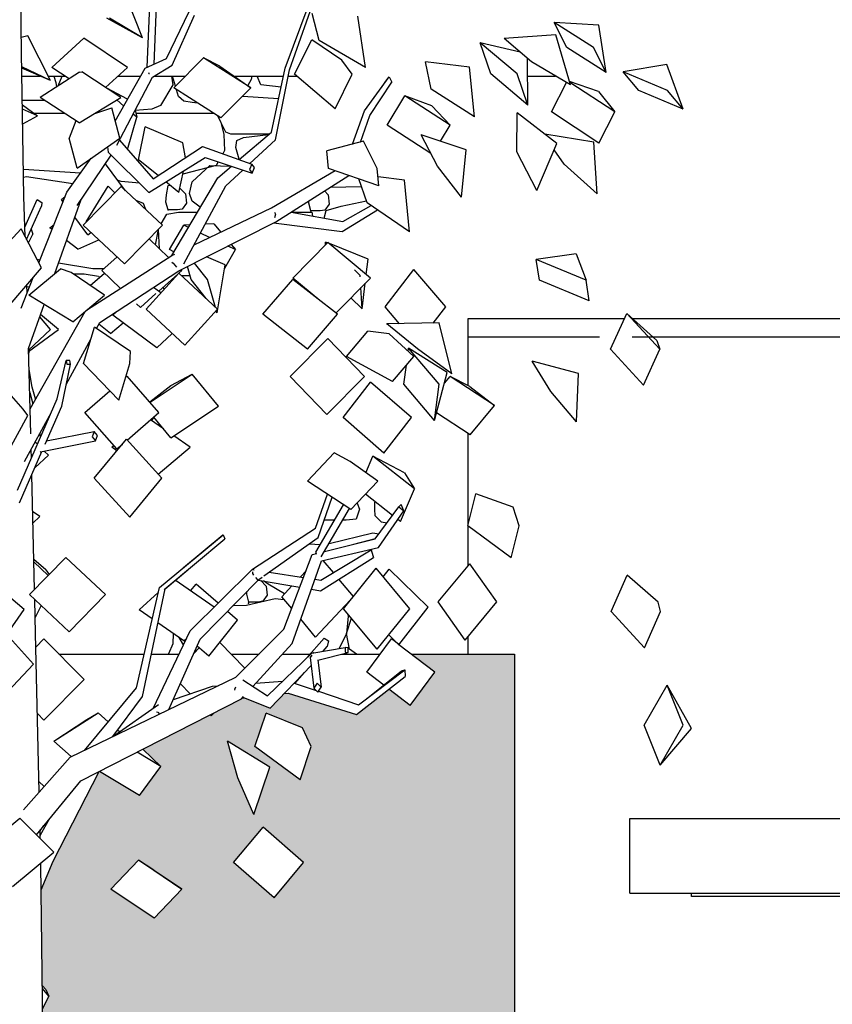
# Model space of a CAD drawing. Header units: millimetres. Extents: x 256333 to 598543, y -23220 to 10679.
# Tile 5 of 45: x 266498 to 268677, y -15919 to -13279. Entities that reach past the tile are written whole.
import ezdxf

# ---------------------------------------------------------------- set-up
doc = ezdxf.new("R2010")
doc.units = ezdxf.units.MM
doc.header["$MEASUREMENT"] = 0
doc.layers.add('COUPE', color=7, linetype='Continuous')

msp = doc.modelspace()

# ---------------------------------------------------------------- hatches: boundary and pattern name
at = {"layer": 'COUPE', "linetype": 'Continuous'}
h = msp.add_hatch(color=9, dxfattribs=at)
h.paths.add_polyline_path([(266588.037, -15535.897), (266555.784, -15612.426), (266558.972, -15869.7), (266567.841, -15879.226), (266576.399, -15897.711), (266559.721, -15930.168), (266560.257, -15973.399), (266588.98, -16002.639), (266560.969, -16030.861), (266571.687, -16895.749), (266580.316, -17390.342), (266587.407, -17390.342), (266587.407, -17560.342), (266811.586, -17560.342), (266811.586, -17730.342), (267035.764, -17730.343), (267035.764, -17900.342), (267824.644, -17900.342), (267824.644, -14980.342), (267547.664, -14980.343), (267611.265, -15029.005), (267545.196, -15118.35), (267487.934, -15074.538), (267401.327, -15142.107), (267217.647, -15085.092), (267206.863, -15086.273), (267169.395, -15125.01), (267100.978, -15097.863), (267094.073, -15098.618), (267092.258, -15100.604), (267019.266, -15137.857), (267011.209, -15145.971), (267008.63, -15143.285), (266827.976, -15235.485), (266876.521, -15281.351), (266819.563, -15359.81), (266711.833, -15294.761), (266710.851, -15295.262)], flags=0)
h.paths.add_polyline_path([(266742.135, -15610.382), (266816.811, -15532.506), (266857.599, -15559.265), (266932.79, -15610.382), (266858.115, -15688.258)], flags=0)
h.paths.add_polyline_path([(267055.106, -15213.522), (267168.911, -15283.561), (267125.754, -15410.278), (267082.592, -15311.9)], flags=0)
h.paths.add_polyline_path([(267071.39, -15539.271), (267150.657, -15444.627), (267259.323, -15539.271), (267180.056, -15633.914)], flags=0)
h.paths.add_polyline_path([(267249.844, -15317.636), (267128.758, -15228.209), (267158.758, -15138.783), (267256.038, -15177.828), (267279.844, -15228.209)], flags=0)

# ---------------------------------------------------------------- linework, layer by layer
for p, q in [((266839.91, -13406.552), (266850.759, -13155.652)), ((266858.185, -13398.526), (266868.35, -13163.42)), ((266502.726, -13367.84), (266500.082, -13176.915)), ((266827.39, -13328.345), (266777.518, -13201.245)), ((267209.554, -13408.868), (267274.285, -13237.026)), ((267221.762, -13414.103), (267281.798, -13242.434)), ((266827.39, -13328.345), (266731.634, -13275.185)), ((266827.39, -13328.345), (266738.39, -13275.185)), ((266891.76, -13383.779), (266952.754, -13257.698)), ((266907.209, -13401.5), (266966.747, -13267.331)), ((267301.164, -13335.197), (267281.964, -13262.751)), ((267424.924, -13407.643), (267404.301, -13270.031)), ((267964.491, -13354.079), (267930.511, -13287.147)), ((268050.303, -13294.326), (267930.511, -13287.147)), ((268036.077, -13354.079), (267930.511, -13287.147)), ((268070.057, -13421.01), (268050.303, -13294.326)), ((266520.014, -13322.655), (266502.163, -13327.183)), ((266580.758, -13442.505), (266520.014, -13322.655)), ((266584.226, -13407.158), (266669.902, -13329.232)), ((266787.354, -13407.158), (266669.902, -13329.232)), ((267935.016, -13320.156), (267796.602, -13330.14)), ((267796.685, -13330.189), (267796.602, -13330.14)), ((267870.213, -13392.268), (267796.602, -13330.14)), ((267975.041, -13454.396), (267935.016, -13320.156)), ((267235.109, -13425.84), (267280.979, -13333.346)), ((267281.088, -13333.438), (267280.979, -13333.346)), ((267361.816, -13388.107), (267280.979, -13333.346)), ((267424.924, -13407.643), (267301.164, -13335.197)), ((267761.046, -13424.892), (267732.573, -13341.19)), ((267839.4, -13366.262), (267732.573, -13341.19)), ((267831.441, -13424.892), (267732.573, -13341.19)), ((268070.057, -13421.01), (267964.491, -13354.079)), ((268070.057, -13421.01), (268036.077, -13354.079)), ((266509.514, -13753.096), (266502.726, -13367.84)), ((266834.454, -13408.949), (266891.76, -13383.779)), ((266910.878, -13462.185), (266990.93, -13381.534)), ((267034.72, -13403.539), (266990.93, -13381.534)), ((267117.563, -13462.185), (266990.93, -13381.534)), ((267859.914, -13508.595), (267859.548, -13383.267)), ((266580.758, -13442.505), (266503.39, -13405.521)), ((266580.758, -13442.505), (266503.451, -13408.959)), ((266630.614, -13437.935), (266584.226, -13407.158)), ((266728.405, -13460.774), (266787.354, -13407.158)), ((266754.415, -13551.383), (266834.454, -13408.949)), ((266853.745, -13433.329), (266907.209, -13401.5)), ((267034.72, -13403.539), (267117.563, -13462.185)), ((267172.994, -13580.701), (267209.554, -13408.868)), ((267389.786, -13425.84), (267361.816, -13388.107)), ((267424.924, -13407.643), (267424.898, -13407.546)), ((267586.167, -13392.007), (267586.073, -13391.947)), ((267703.581, -13406.389), (267586.073, -13391.947)), ((267601.351, -13466), (267586.073, -13391.947)), ((267716.997, -13540.053), (267703.581, -13406.389)), ((267975.041, -13454.396), (267870.213, -13392.268)), ((268233.146, -13399.403), (268115.863, -13418.83)), ((268276.396, -13519.026), (268233.146, -13399.403)), ((266503.827, -13430.342), (266552.729, -13430.342)), ((266658.592, -13420.094), (266552.604, -13487.678)), ((266574.593, -13430.342), (266619.171, -13430.342)), ((266589.613, -13430.342), (266595.057, -13448.135)), ((266601.319, -13456.615), (266611.978, -13430.342)), ((266658.592, -13420.094), (266665.012, -13419.394)), ((266769.622, -13487.678), (266665.012, -13419.394)), ((266758.442, -13615.593), (266853.745, -13433.329)), ((266761.863, -13430.342), (266822.432, -13430.342)), ((266843.391, -13420.98), (266844.601, -13423.848)), ((266844.601, -13423.848), (266846.242, -13423.339)), ((266858.762, -13430.342), (266942.484, -13430.342)), ((266904.684, -13430.342), (266908.186, -13454.433)), ((266915.691, -13457.336), (266908.079, -13430.342)), ((267072.582, -13430.342), (267204.985, -13430.342)), ((267074.487, -13431.691), (267074.169, -13430.342)), ((267120.66, -13430.342), (267118.826, -13440.146)), ((267144.764, -13454.008), (267134.446, -13430.342)), ((267183.405, -13601.872), (267221.762, -13414.103)), ((267218.445, -13430.342), (267240.406, -13430.342)), ((267343.917, -13518.333), (267235.109, -13425.84)), ((267343.917, -13518.333), (267389.786, -13425.84)), ((267422.339, -13523.3), (267488.431, -13432.148)), ((267477.294, -13447.509), (267484.578, -13436.79)), ((267484.578, -13436.79), (267488.431, -13432.148)), ((267488.431, -13432.148), (267496.088, -13446.78)), ((267859.914, -13508.595), (267761.046, -13424.892)), ((267859.914, -13508.595), (267831.441, -13424.892)), ((267859.685, -13430.342), (267934.456, -13430.342)), ((268157.672, -13468.928), (268115.863, -13418.83)), ((268234.587, -13468.928), (268115.863, -13418.83)), ((266595.057, -13448.135), (266596.691, -13459.566)), ((266787.478, -13492.546), (266731.69, -13462.918)), ((266908.186, -13454.433), (266875.33, -13509.454)), ((267037.511, -13542.837), (266910.878, -13462.185)), ((267037.511, -13542.837), (267117.563, -13462.185)), ((267109.821, -13455.983), (267109.212, -13456.273)), ((267118.826, -13440.146), (267109.821, -13455.983)), ((267198.648, -13460.125), (267144.764, -13454.008)), ((267436.481, -13536.396), (267496.088, -13446.78)), ((267923.792, -13526.802), (267964.226, -13447.987)), ((268049.954, -13472.209), (267972.298, -13445.195)), ((268093.682, -13526.802), (267972.946, -13447.368)), ((266552.604, -13487.678), (266552.744, -13487.593)), ((266657.215, -13555.961), (266552.604, -13487.678)), ((266657.215, -13555.961), (266769.622, -13487.678)), ((266923.5, -13485.031), (266918.411, -13466.983)), ((266937.927, -13497.373), (266923.5, -13485.031)), ((267095.941, -13483.969), (267192.151, -13490.664)), ((267482.941, -13562.47), (267530.386, -13483.895)), ((267603.001, -13509.861), (267530.386, -13483.895)), ((267652.084, -13562.47), (267530.386, -13483.895)), ((267716.997, -13540.053), (267601.351, -13466)), ((268049.954, -13472.209), (268093.682, -13526.802)), ((268276.396, -13519.026), (268157.672, -13468.928)), ((268276.396, -13519.026), (268234.587, -13468.928)), ((266565.742, -13496.253), (266504.989, -13496.253)), ((266505.186, -13507.452), (266545.658, -13537.197)), ((266697.212, -13531.664), (266745.08, -13515.935)), ((266766.372, -13596.784), (266745.08, -13515.935)), ((266777.173, -13510.884), (266758.37, -13494.513)), ((266875.33, -13509.454), (266851.942, -13518.843)), ((266960.449, -13501.693), (266937.927, -13497.373)), ((266974.913, -13502.969), (266960.449, -13501.693)), ((267603.001, -13509.861), (267652.084, -13562.47)), ((266545.658, -13537.197), (266505.393, -13519.204)), ((266506.089, -13558.712), (266545.658, -13537.197)), ((266535.752, -13529.917), (266617.315, -13529.917)), ((266786.829, -13627.335), (266811.856, -13541.08)), ((266811.856, -13541.08), (266801.925, -13532.434)), ((266807.556, -13521.663), (266811.856, -13541.08)), ((266851.942, -13518.843), (266807.731, -13522.449)), ((266809.384, -13529.917), (267017.225, -13529.917)), ((267028.26, -13536.945), (267037.308, -13554.34)), ((267031.479, -13543.779), (267031.241, -13538.844)), ((267390.331, -13613.143), (267422.339, -13523.3)), ((267411.625, -13607.581), (267436.481, -13536.396)), ((267830.376, -13633.425), (267831.477, -13529.395)), ((267831.531, -13529.499), (267831.477, -13529.395)), ((267938.24, -13611.681), (267831.477, -13529.395)), ((268050.81, -13610.368), (267923.792, -13526.802)), ((268050.81, -13610.368), (268093.682, -13526.802)), ((266648.937, -13550.557), (266630.907, -13596.784)), ((266816.258, -13654.781), (266834.144, -13566.788)), ((266834.246, -13566.87), (266834.144, -13566.788)), ((266935.711, -13609.135), (266834.144, -13566.788)), ((267050.408, -13580.474), (267031.479, -13543.779)), ((267037.308, -13554.34), (267045.248, -13587.343)), ((267600.509, -13638.379), (267482.941, -13562.47)), ((267626.275, -13605.213), (267652.084, -13562.47)), ((267045.248, -13587.343), (267046.836, -13630.249)), ((267063.775, -13586.683), (267050.408, -13580.474)), ((267165.974, -13586.683), (267063.775, -13586.683)), ((267079.835, -13603.384), (267097.652, -13595.562)), ((267086.293, -13654.586), (267172.994, -13580.701)), ((267097.652, -13595.562), (267165.486, -13587.1)), ((267573.969, -13587.901), (267573.909, -13587.822)), ((267694.956, -13628.022), (267573.909, -13587.822)), ((267618.036, -13671.689), (267573.909, -13587.822)), ((268037.447, -13607.902), (267905.71, -13586.609)), ((266652.199, -13677.633), (266630.907, -13596.784)), ((266652.199, -13677.633), (266766.372, -13596.784)), ((266733.383, -13620.144), (266734.917, -13634.695)), ((266765.188, -13602.691), (266856.007, -13706.113)), ((266856.007, -13706.113), (266988.466, -13619.225)), ((266942.147, -13649.608), (266935.711, -13609.135)), ((266988.466, -13619.225), (267120.265, -13666.866)), ((267077.29, -13622.326), (267079.835, -13603.384)), ((267081.187, -13634.327), (267077.29, -13622.326)), ((267115.209, -13665.039), (267183.405, -13601.872)), ((267420.091, -13605.37), (267321.508, -13631.119)), ((267456.41, -13677.895), (267420.091, -13605.37)), ((267884.044, -13737.456), (267938.24, -13611.681)), ((268046.081, -13746.61), (268037.447, -13607.902)), ((266651.76, -13777.18), (266743.272, -13642.892)), ((266734.917, -13634.695), (266844.574, -13742.273)), ((267046.836, -13630.249), (267042.199, -13638.647)), ((267086.197, -13653.369), (267081.187, -13634.327)), ((267326.164, -13677.895), (267321.508, -13631.119)), ((267682.511, -13755.556), (267694.956, -13628.022)), ((267884.044, -13737.456), (267830.376, -13633.425)), ((267957.479, -13666.293), (267931.102, -13628.248)), ((266624.154, -13741.513), (266690.081, -13650.808)), ((266726.366, -13667.701), (266728.285, -13666.163)), ((266782.057, -13737.86), (266728.285, -13666.163)), ((266869.111, -13697.517), (266816.258, -13654.781)), ((266844.574, -13742.273), (266995.314, -13648.82)), ((267024.604, -13670.513), (266935.065, -13693.667)), ((266960.025, -13714.078), (267007.68, -13670.697)), ((266995.314, -13648.82), (267121.122, -13690.572)), ((267007.68, -13670.697), (267065.384, -13672.074)), ((267030.191, -13660.395), (267024.604, -13670.513)), ((267029.195, -13703.244), (267065.663, -13672.167)), ((267086.957, -13654.02), (267086.197, -13653.369)), ((267120.265, -13666.866), (267113.895, -13681.348)), ((267127.493, -13676.09), (267120.265, -13666.866)), ((267682.511, -13755.556), (267618.036, -13671.689)), ((268046.081, -13746.61), (267957.479, -13666.293)), ((266660.986, -13690.838), (266508.243, -13680.932)), ((266508.602, -13701.324), (266516.439, -13700.217)), ((266516.439, -13700.217), (266640.756, -13718.672)), ((266925.083, -13742.775), (266936.808, -13685.091)), ((267050.448, -13725.023), (267096.473, -13682.392)), ((267113.895, -13681.348), (267121.122, -13690.572)), ((267121.122, -13690.572), (267127.493, -13676.09)), ((267173.308, -13784.217), (267343.424, -13683.879)), ((267184.734, -13821.148), (267380.334, -13697.198)), ((267461.066, -13724.671), (267326.164, -13677.895)), ((267380.334, -13697.198), (267380.496, -13696.734)), ((267461.066, -13724.671), (267456.41, -13677.895)), ((267529.786, -13709.506), (267458.64, -13700.3)), ((266667.855, -13830.232), (266770.179, -13726.797)), ((266676.552, -13821.441), (266735.639, -13726.082)), ((266753.467, -13743.69), (266735.639, -13726.082)), ((266769.992, -13712.758), (266761.65, -13710.651)), ((266819.323, -13717.501), (266769.992, -13712.758)), ((266881.237, -13830.232), (266770.179, -13726.797)), ((266925.083, -13742.775), (266889.792, -13714.24)), ((266891.228, -13749.002), (266895.848, -13723.929)), ((266895.848, -13723.929), (266900.841, -13723.174)), ((266905.462, -13911.699), (267029.195, -13703.244)), ((266938.164, -13933.914), (267050.448, -13725.023)), ((266953.327, -13745.528), (266960.025, -13714.078)), ((267414.799, -13727.556), (267329.983, -13729.105)), ((267429.888, -13770.561), (267407.239, -13706.007)), ((267542.941, -13848.062), (267529.786, -13709.506)), ((266512.923, -13861.361), (266509.514, -13753.096)), ((266549.616, -13931.395), (266624.154, -13741.513)), ((266609.69, -13761.189), (266619.523, -13753.311)), ((266890.244, -13768.63), (266891.228, -13749.002)), ((266927.532, -13730.727), (266942.137, -13746.549)), ((266942.137, -13746.549), (266945.088, -13771.084)), ((266960.025, -13765.565), (266953.327, -13745.528)), ((267314.952, -13738.63), (267324.638, -13749.122)), ((267324.638, -13749.122), (267327.59, -13773.657)), ((267884.044, -13737.456), (267884.045, -13737.34)), ((268046.081, -13746.61), (268046.024, -13746.528)), ((266512.114, -13835.672), (266544.924, -13761.858)), ((266516.635, -13868.445), (266556.226, -13779.377)), ((266544.924, -13761.858), (266557.118, -13769.145)), ((266557.118, -13769.145), (266556.226, -13779.377)), ((266592.533, -13960.031), (266662.613, -13761.254)), ((266614.115, -13767.088), (266609.69, -13761.189)), ((266809.437, -13763.36), (266828.749, -13770.845)), ((266828.749, -13770.845), (266835.666, -13787.79)), ((266895.848, -13789.277), (266890.244, -13768.63)), ((266945.088, -13771.084), (266933.283, -13787.338)), ((266974.724, -13776.809), (266960.025, -13765.565)), ((266982.261, -13782.313), (266974.724, -13776.809)), ((267272.745, -13771.203), (267273.047, -13765.185)), ((267278.349, -13791.85), (267272.745, -13771.203)), ((267327.59, -13773.657), (267315.784, -13789.911)), ((267319.974, -13790.917), (267359.865, -13779.263)), ((267359.865, -13779.263), (267428.081, -13765.409)), ((267364.134, -13820.077), (267439.942, -13777.453)), ((267542.941, -13848.062), (267429.888, -13770.561)), ((266877.538, -13826.787), (266892.334, -13801.037)), ((266892.334, -13801.037), (266924.061, -13795.268)), ((266921.256, -13789.277), (266895.848, -13789.277)), ((266933.283, -13787.338), (266921.256, -13789.277)), ((266924.061, -13795.268), (266974.572, -13795.268)), ((266965.492, -13883.073), (267173.308, -13784.217)), ((267181.138, -13795.317), (267184.17, -13801.083)), ((267184.17, -13801.083), (267181.391, -13810.344)), ((267225.662, -13795.212), (267364.134, -13820.077)), ((267225.971, -13795.268), (267281.333, -13795.268)), ((267303.758, -13791.85), (267278.349, -13791.85)), ((267281.333, -13795.268), (267283.365, -13805.574)), ((267315.784, -13789.911), (267303.758, -13791.85)), ((267314.473, -13811.159), (267319.974, -13790.917)), ((267362.898, -13847.186), (267457.6, -13789.558)), ((266578.703, -13837.389), (266590.179, -13828.063)), ((266578.703, -13837.389), (266588.183, -13833.147)), ((266680.958, -13856.215), (266645.706, -13809.211)), ((266778.913, -13933.667), (266667.855, -13830.232)), ((266778.913, -13933.667), (266881.237, -13830.232)), ((266899.992, -13895.929), (266937.828, -13830.183)), ((266924.646, -13953.14), (267184.734, -13821.148)), ((266954.244, -13829.515), (266937.828, -13830.183)), ((266950.325, -13836.117), (266937.828, -13830.183)), ((267018.803, -13826.889), (266995.176, -13827.85)), ((267018.803, -13826.889), (267037.187, -13848.969)), ((267178.406, -13824.36), (267362.898, -13847.186)), ((266422.56, -13925.707), (266501.818, -13840.165)), ((266556.579, -13944.685), (266501.818, -13840.165)), ((266521.598, -13877.919), (266533.348, -13854.646)), ((266528.988, -13840.654), (266533.348, -13854.646)), ((266584.723, -13841.962), (266578.703, -13837.389)), ((266680.958, -13856.215), (266688.911, -13849.843)), ((266869.531, -13842.065), (266861.289, -13882.624)), ((266873.102, -13893.985), (266870.045, -13841.546)), ((267007.315, -13863.178), (266982.516, -13851.402)), ((267542.941, -13848.062), (267542.906, -13847.963)), ((266654.258, -13894.773), (266623.718, -13871.578)), ((266654.258, -13894.773), (266710.254, -13869.72)), ((266897.105, -13917.071), (266844.952, -13866.911)), ((267076.288, -13895.929), (267056.187, -13886.384)), ((267064.73, -13882.048), (267076.288, -13895.929)), ((267230.612, -13972.163), (267324.548, -13876.68)), ((267317.907, -13883.43), (267317.413, -13875.481)), ((267323.379, -13877.869), (267317.413, -13875.481)), ((267321.695, -13879.58), (267317.413, -13875.481)), ((267438.075, -13972.163), (267324.548, -13876.68)), ((267431.974, -13921.339), (267328.309, -13879.843)), ((266677.433, -14058.281), (266905.884, -13911.428)), ((266911.561, -13901.423), (266899.992, -13895.929)), ((266905.884, -13911.428), (266913.866, -13907.631)), ((267047.764, -13945.494), (267076.288, -13895.929)), ((267989.647, -13906.726), (267882.811, -13922.135)), ((267989.647, -13906.726), (268016.71, -13977.79)), ((266552.596, -13923.805), (266544.984, -13922.554)), ((266694.297, -13947.086), (266602.419, -13931.991)), ((266718.555, -13951.692), (266759.292, -13915.393)), ((266775.975, -13931.449), (266766.773, -13922.36)), ((266775.975, -13931.449), (266776.178, -13931.12)), ((266905.719, -13929.425), (266909.032, -13932.587)), ((266909.032, -13932.587), (266918.46, -13942.497)), ((267001.219, -13975.999), (266966.691, -13931.802)), ((267049.26, -13936.678), (266999.078, -13915.366)), ((267027.427, -14065.376), (267049.26, -13936.678)), ((267427.14, -13962.965), (267431.974, -13921.339)), ((267891.243, -13977.79), (267882.811, -13922.135)), ((268016.71, -13977.79), (267882.811, -13922.135)), ((266466.786, -14049.204), (266556.579, -13944.685)), ((266522.417, -14018.26), (266607.843, -13947.318)), ((266636.097, -13957.438), (266607.843, -13947.318)), ((266725.625, -14018.26), (266636.097, -13957.438)), ((266641.088, -13960.828), (266641.174, -13960.828)), ((266641.174, -13960.828), (266671.259, -13961.037)), ((266671.259, -13961.037), (266709.166, -13967.26)), ((266686.63, -13991.768), (266725.679, -13958.544)), ((266723.856, -13946.968), (266694.297, -13947.086)), ((266712.715, -14091.589), (266924.646, -13953.14)), ((266768.508, -13999.736), (266718.555, -13951.692)), ((266837.02, -14055.531), (266924.454, -13958.928)), ((266870.733, -14007.267), (266922.256, -13961.356)), ((266918.27, -13964.908), (266919.042, -13964.908)), ((267027.946, -14055.531), (266924.454, -13958.928)), ((266924.712, -13959.168), (266933.102, -13951.692)), ((266928.103, -13952.632), (266927.251, -13951.818)), ((266927.304, -13951.791), (266928.103, -13952.632)), ((266928.103, -13952.632), (266929.024, -13950.918)), ((266930.861, -13964.908), (266954.352, -13964.908)), ((266933.102, -13951.692), (266931.166, -13949.831)), ((266957.604, -13975.999), (266947.5, -13941.542)), ((267410.941, -13965.004), (267395.215, -13949.952)), ((267411.179, -13968.834), (267410.941, -13965.004)), ((267477.807, -14049.225), (267555.047, -13949.434)), ((267640.233, -14049.225), (267555.047, -13949.434)), ((266502.01, -14052.67), (266534.152, -13970.79)), ((266517.689, -14012.729), (266516.997, -13990.758)), ((266709.166, -13967.26), (266711.315, -13970.765)), ((266907.685, -13977.455), (266907.427, -13974.57)), ((266997.628, -14027.232), (266957.604, -13975.999)), ((267023.257, -14051.155), (267001.219, -13975.999)), ((267150.174, -14069.319), (267230.149, -13976.29)), ((267349.621, -14069.319), (267230.149, -13976.29)), ((267302.547, -14032.664), (267230.612, -13972.163)), ((267345.584, -14066.176), (267438.075, -13972.163)), ((267416.508, -14054.527), (267424.466, -13985.996)), ((268025.141, -14033.445), (267891.243, -13977.79)), ((268025.141, -14033.445), (268016.71, -13977.79)), ((266524.478, -13995.435), (266517.182, -13996.612)), ((266517.493, -14006.493), (266519.086, -14006.493)), ((266519.086, -14006.493), (266520.112, -14006.557)), ((266640.198, -14089.202), (266522.417, -14018.26)), ((266640.198, -14089.202), (266725.625, -14018.26)), ((266821.735, -14050.929), (266863.272, -14013.916)), ((266876.699, -14011.691), (266857.178, -13997.215)), ((266882.845, -13996.474), (266884.287, -14003.307)), ((267416.508, -14054.527), (267412.973, -13997.678)), ((266521.67, -14161.033), (266563.319, -14042.896)), ((266821.735, -14050.929), (266811.534, -14041.118)), ((267416.508, -14054.527), (267385.883, -14025.214)), ((266525.96, -14322.294), (266673.334, -14061.685)), ((266601.736, -14109.868), (266553.812, -14069.864)), ((266671.643, -14064.674), (266670.673, -14063.894)), ((266747.608, -14071.85), (266758.091, -14061.946)), ((266940.511, -14152.135), (266837.02, -14055.531)), ((266940.511, -14152.135), (267027.946, -14055.531)), ((267027.427, -14065.376), (267023.539, -14060.4)), ((267027.427, -14065.376), (267025.374, -14058.373)), ((267269.646, -14162.348), (267150.174, -14069.319)), ((267269.646, -14162.348), (267349.621, -14069.319)), ((267516.515, -14094.569), (267477.807, -14049.225)), ((267606.528, -14092.771), (267640.233, -14049.225)), ((268081.724, -14162.974), (268125.454, -14066.836)), ((268205.827, -14139.19), (268125.454, -14066.836)), ((268213.998, -14162.974), (268125.454, -14066.836)), ((266580.8, -14110.27), (266551.718, -14075.802)), ((266704.344, -14107.059), (266712.715, -14091.589)), ((266741.811, -14121.071), (266710.416, -14095.837)), ((266741.811, -14121.071), (266775.42, -14092.475)), ((266865.373, -14159.182), (266747.608, -14071.85)), ((267622.613, -14092.449), (267482.079, -14095.257)), ((267482.153, -14095.311), (267482.079, -14095.257)), ((267564.448, -14162.161), (267482.079, -14095.257)), ((267656.199, -14229.065), (267622.613, -14092.449)), ((267700.174, -14080.342), (268119.31, -14080.342)), ((267700.174, -14260.337), (267700.174, -14080.342)), ((268140.457, -14080.342), (276032.767, -14080.342)), ((266521.794, -14165.694), (266580.8, -14110.27)), ((266521.889, -14169.255), (266601.736, -14109.868)), ((266669.242, -14201.512), (266698.924, -14103.34)), ((266699.025, -14103.444), (266698.924, -14103.34)), ((266795.092, -14169.33), (266698.924, -14103.34)), ((266865.373, -14159.182), (266906.47, -14120.359)), ((267374.215, -14182.006), (267431.207, -14114.691)), ((267488.411, -14122.025), (267431.207, -14114.691)), ((267554.783, -14182.006), (267488.411, -14122.025)), ((266623.063, -14257.252), (266689.516, -14134.459)), ((267222.954, -14236.052), (267324.55, -14134.316)), ((267422.76, -14236.052), (267324.55, -14134.316)), ((268052.738, -14130.342), (267700.174, -14130.342)), ((299334.481, -14130.342), (268140.115, -14130.342)), ((268205.827, -14139.19), (268213.998, -14162.974)), ((266527.744, -14389.328), (266521.656, -14160.492)), ((266522.118, -14177.876), (266523.781, -14167.847)), ((266793.753, -14201.512), (266795.092, -14169.33)), ((267539.539, -14168.23), (267540.602, -14160.008)), ((267644.38, -14225.606), (267540.602, -14160.008)), ((267622.629, -14256.793), (267540.602, -14160.008)), ((267656.199, -14229.065), (267564.448, -14162.161)), ((268170.268, -14259.112), (268081.724, -14162.974)), ((268170.268, -14259.112), (268213.998, -14162.974)), ((266598.32, -14295.884), (266622.792, -14192.982)), ((266632.585, -14193.294), (266622.792, -14192.982)), ((266622.792, -14192.982), (266624.462, -14202.938)), ((266624.462, -14202.938), (266634.254, -14203.249)), ((266634.254, -14203.249), (266632.585, -14193.294)), ((266764.071, -14299.683), (266669.242, -14201.512)), ((266764.071, -14299.683), (266793.753, -14201.512)), ((267497.791, -14249.322), (267374.215, -14182.006)), ((267497.791, -14249.322), (267554.783, -14182.006)), ((267871.837, -14194.837), (267871.774, -14194.762)), ((267995.991, -14228.369), (267871.774, -14194.762)), ((267921.667, -14276.12), (267871.774, -14194.762)), ((266531.687, -14264.834), (266523.161, -14217.06)), ((266610.926, -14315.818), (266634.254, -14203.249)), ((267528.082, -14256.793), (267534.686, -14205.744)), ((267610.109, -14353.577), (267644.38, -14225.606)), ((267990.618, -14357.478), (267995.991, -14228.369)), ((266507.702, -14323.326), (266436.086, -14243.132)), ((266782.982, -14237.136), (266785.769, -14234.718)), ((266871.31, -14332.542), (266785.769, -14234.718)), ((266847.482, -14305.293), (266960.689, -14230.163)), ((266903.626, -14260.12), (266960.689, -14230.163)), ((267031.332, -14315.134), (266960.689, -14230.163)), ((267321.165, -14337.787), (267222.954, -14236.052)), ((267321.165, -14337.787), (267422.76, -14236.052)), ((267365.007, -14346.296), (267438.759, -14251.239)), ((267548.184, -14346.296), (267438.759, -14251.239)), ((267636.717, -14254.222), (267652.057, -14235.958)), ((267704.494, -14262.525), (267652.057, -14235.958)), ((267770.93, -14314.093), (267652.057, -14235.958)), ((266524.818, -14279.361), (266533.375, -14309.182)), ((266540.752, -14296.138), (266531.687, -14264.834)), ((266673.026, -14332.542), (266739.825, -14274.582)), ((266846.621, -14304.308), (266903.626, -14260.12)), ((267610.109, -14353.577), (267528.082, -14256.793)), ((267610.109, -14353.577), (267622.629, -14256.793)), ((267704.494, -14262.525), (267770.93, -14314.093)), ((267990.618, -14357.478), (267921.667, -14276.12)), ((266492.379, -14540.728), (266598.32, -14295.884)), ((266519.861, -14340.807), (266507.702, -14323.326)), ((266511.096, -14464.148), (266583.021, -14331.243)), ((266566.231, -14417.832), (266610.926, -14315.818)), ((266758.567, -14430.366), (266673.026, -14332.542)), ((266786.243, -14406.352), (266871.31, -14332.542)), ((266903.296, -14400.106), (267031.332, -14315.134)), ((267705.299, -14392.229), (267615.555, -14333.239)), ((267705.299, -14392.229), (267770.93, -14314.093)), ((266464.663, -14442.08), (266519.861, -14340.807)), ((266577.59, -14343.793), (266576.229, -14343.793)), ((266883.306, -14376.061), (266848.618, -14352.231)), ((266851.776, -14354.4), (266858.293, -14345.974)), ((266903.296, -14400.106), (266857.26, -14344.733)), ((267474.431, -14441.353), (267365.007, -14346.296)), ((267474.431, -14441.353), (267548.184, -14346.296)), ((267990.618, -14357.478), (267990.568, -14357.395)), ((266570.265, -14408.626), (266697.888, -14383.135)), ((266697.888, -14383.135), (266692.469, -14397.508)), ((266706.298, -14394.411), (266697.888, -14383.135)), ((266545.557, -14417.826), (266539.433, -14411.786)), ((266551.831, -14388.876), (266552.92, -14400.809)), ((266553.663, -14438.188), (266700.879, -14408.784)), ((266692.469, -14397.508), (266700.879, -14408.784)), ((266697.974, -14508.55), (266784.35, -14404.278)), ((266700.879, -14408.784), (266706.298, -14394.411)), ((266879.517, -14508.55), (266784.35, -14404.278)), ((266955.144, -14425.413), (266910.931, -14395.039)), ((267700.174, -14633.27), (267700.174, -14388.86)), ((266497.507, -14574.693), (266557.663, -14437.389)), ((266529.348, -14455.287), (266528.785, -14431.461)), ((266552.905, -14437.171), (266553.663, -14438.188)), ((266575.255, -14447.111), (266564.094, -14436.105)), ((266744.746, -14425.413), (266750.2, -14420.797)), ((266758.828, -14435.088), (266744.746, -14425.413)), ((266758.567, -14430.366), (266773.402, -14417.494)), ((266869.667, -14497.758), (266955.144, -14425.413)), ((266538.622, -14480.849), (266575.255, -14447.111)), ((267269.315, -14516.839), (267340.914, -14441.075)), ((267384.383, -14464.204), (267340.914, -14441.075)), ((267457.764, -14516.839), (267384.383, -14464.204)), ((267425.839, -14493.94), (267444.742, -14449.892)), ((267529.921, -14494.493), (267444.742, -14449.892)), ((267556.262, -14537.472), (267444.742, -14449.892)), ((266537.653, -14806.974), (266530.395, -14499.627)), ((266793.141, -14612.822), (266697.974, -14508.55)), ((266793.141, -14612.822), (266879.517, -14508.55)), ((267386.166, -14592.603), (267269.315, -14516.839)), ((267386.166, -14592.603), (267457.764, -14516.839)), ((267457.764, -14516.839), (267457.644, -14516.761)), ((267529.921, -14494.493), (267556.262, -14537.472)), ((267518.677, -14625.051), (267556.262, -14537.472)), ((267290.782, -14642.571), (267323.064, -14551.689)), ((267298.17, -14667.449), (267335.791, -14559.941)), ((267497.507, -14608.426), (267425.014, -14551.495)), ((267449.762, -14591.517), (267450.549, -14572.637)), ((267450.549, -14572.637), (267451.22, -14572.075)), ((267699.39, -14636.368), (267721.189, -14550.273)), ((267820.715, -14586.708), (267721.189, -14550.273)), ((266551.632, -14611.426), (266532.714, -14597.817)), ((267291.78, -14707.217), (267366.515, -14579.862)), ((267306.405, -14719.685), (267382.41, -14590.168)), ((267408.667, -14592.007), (267399.818, -14618.733)), ((267402.579, -14575.235), (267408.667, -14592.007)), ((267451.336, -14609.416), (267449.762, -14591.517)), ((267451.418, -14670.907), (267514.34, -14585.605)), ((267459.562, -14694.153), (267527.681, -14596.566)), ((267520.68, -14579.324), (267514.34, -14585.605)), ((267514.34, -14585.605), (267527.681, -14596.566)), ((267527.681, -14596.566), (267520.68, -14579.324)), ((267837.346, -14636.368), (267820.715, -14586.708)), ((266533.461, -14629.473), (266551.632, -14611.426)), ((267342.359, -14621.026), (267314.415, -14621.026)), ((267372.908, -14621.026), (267364.302, -14621.026)), ((267399.818, -14618.733), (267372.908, -14621.026)), ((267467.66, -14626.966), (267451.336, -14609.416)), ((267518.677, -14625.051), (267511.65, -14619.532)), ((267122.071, -14752.874), (267290.782, -14642.571)), ((267482.418, -14628.881), (267467.66, -14626.966)), ((267815.547, -14722.462), (267699.39, -14636.368)), ((267700.174, -14744.246), (267700.174, -14636.949)), ((267815.547, -14722.462), (267837.346, -14636.368)), ((266872.645, -14801.428), (267043.156, -14660.346)), ((266885.122, -14806.959), (267048.034, -14671.068)), ((266937.275, -14747.953), (267042.499, -14660.239)), ((267042.499, -14660.239), (267043.156, -14660.346)), ((267043.156, -14660.346), (267048.034, -14671.068)), ((267152.83, -14770.463), (267298.17, -14667.449)), ((267314.967, -14705.095), (267451.418, -14670.907)), ((267327.631, -14683.515), (267444.649, -14655.158)), ((267393.862, -14685.328), (267452.109, -14669.97)), ((267444.649, -14655.158), (267460.76, -14658.242)), ((267273.806, -14684.718), (267304.043, -14686.319)), ((267305.724, -14782.145), (267439.968, -14701.183)), ((267307.112, -14730.133), (267459.562, -14694.153)), ((267439.968, -14701.183), (267444.982, -14715.983)), ((266523.89, -14820.967), (266621.485, -14721.736)), ((266567.902, -14754.003), (266535.751, -14726.446)), ((266728.168, -14820.967), (266621.485, -14721.736)), ((267206.581, -14913.771), (267282.372, -14713.262)), ((267228.493, -14951.588), (267307.112, -14730.133)), ((267282.372, -14713.262), (267294.438, -14710.239)), ((267291.78, -14707.217), (267291.051, -14711.088)), ((267304.036, -14810.592), (267446.81, -14721.706)), ((267339.194, -14761.96), (267311.549, -14729.086)), ((267444.982, -14715.983), (267446.81, -14721.706)), ((266574.037, -14769.979), (266535.9, -14732.768)), ((266567.902, -14754.003), (266576.921, -14767.046)), ((266887.95, -14805.001), (266948.503, -14754.091)), ((266955.051, -14918.236), (267121.354, -14753.19)), ((267121.354, -14753.19), (267126.267, -14753.962)), ((267122.071, -14752.874), (267122.061, -14753.301)), ((267250.49, -14773.471), (267265.717, -14757.324)), ((267366.356, -14858.552), (267453.654, -14749.603)), ((267543.651, -14858.552), (267453.654, -14749.603)), ((267472.809, -14772.792), (267488.17, -14752.905)), ((267592.768, -14854.112), (267488.17, -14752.905)), ((267619.459, -14840.629), (267705.102, -14738.361)), ((267777.482, -14840.629), (267705.102, -14738.361)), ((267019.18, -14854.592), (266915.105, -14782.171)), ((266982.243, -14940.708), (267137.047, -14781.878)), ((267121.908, -14759.768), (267121.795, -14764.519)), ((267121.795, -14764.519), (267125.117, -14768.564)), ((267130.145, -14774.689), (267136.295, -14782.182)), ((267136.295, -14782.182), (267148.248, -14773.71)), ((267137.047, -14781.878), (267249.15, -14801.154)), ((267144.94, -14783.235), (267158.548, -14797.976)), ((267167.069, -14760.37), (267259.102, -14774.824)), ((267289.549, -14779.605), (267305.724, -14782.145)), ((267392.737, -14825.628), (267353.956, -14779.513)), ((268083.617, -14865.903), (268126.242, -14768.265)), ((268126.347, -14768.379), (268126.242, -14768.265)), ((268209.367, -14841.287), (268126.242, -14768.265)), ((266810.872, -15070.605), (266872.645, -14801.428)), ((266827.315, -15093.867), (266887.95, -14805.001)), ((266956.377, -14810.89), (266970.888, -14792.749)), ((267029.908, -14843.945), (266970.888, -14792.749)), ((267164.349, -14793.114), (267151.284, -14784.326)), ((267158.548, -14797.976), (267161.499, -14822.511)), ((267208.041, -14818.483), (267164.349, -14793.114)), ((267200.514, -14826.465), (267227.839, -14797.49)), ((267280.015, -14806.461), (267304.036, -14810.592)), ((266510.471, -14860.611), (266456.537, -14814.807)), ((266630.573, -14920.199), (266523.89, -14820.967)), ((266540.449, -14925.376), (266538.3, -14834.37)), ((266630.573, -14920.199), (266728.168, -14820.967)), ((266818.635, -14861.65), (266869.521, -14815.045)), ((267106.002, -14849.511), (267182.624, -14831.166)), ((267106.654, -14820.057), (267107.024, -14812.682)), ((267112.259, -14840.704), (267106.654, -14820.057)), ((267161.499, -14822.511), (267149.694, -14838.765)), ((267182.624, -14831.166), (267206.513, -14833.598)), ((267227.468, -14858.515), (267200.514, -14826.465)), ((267291.457, -14934.607), (267384.301, -14836.156)), ((266463.183, -14928.084), (266510.471, -14860.611)), ((266510.471, -14860.611), (266510.381, -14860.547)), ((266539.454, -14883.242), (266555.861, -14850.705)), ((266853.291, -14885.765), (266818.635, -14861.65)), ((267070.815, -14849.833), (267106.002, -14849.511)), ((267137.667, -14840.704), (267112.259, -14840.704)), ((267149.694, -14838.765), (267137.667, -14840.704)), ((267456.353, -14967.501), (267366.356, -14858.552)), ((267370.926, -14850.339), (267372.785, -14850.528)), ((267456.353, -14967.501), (267543.651, -14858.552)), ((267514.597, -14955.319), (267592.768, -14854.112)), ((267691.839, -14942.897), (267619.459, -14840.629)), ((267691.839, -14942.897), (267777.482, -14840.629)), ((268215.85, -14865.903), (268209.367, -14841.287)), ((267004.962, -14985.84), (267082.189, -14889.294)), ((267082.189, -14889.294), (267055.185, -14865.87)), ((267291.457, -14934.607), (267251.422, -14887)), ((267378.469, -14878.939), (267373.872, -14925.183)), ((267373.872, -14925.183), (267387.392, -14884.018)), ((267377, -14871.437), (267378.469, -14878.939)), ((268173.225, -14963.54), (268083.617, -14865.903)), ((268173.225, -14963.54), (268215.85, -14865.903)), ((266534.739, -15007.285), (266436.919, -14899.014)), ((266938.36, -14944.961), (266868.74, -14896.516)), ((267077.211, -15042.546), (267206.581, -14913.771)), ((266550.391, -15349.95), (266540.449, -14925.376)), ((266541.292, -14961.406), (266562.942, -14939.68)), ((266670.899, -15048.379), (266562.942, -14939.68)), ((266855.923, -15125.802), (266955.051, -14918.236)), ((266898.148, -15128.99), (266982.243, -14940.708)), ((266909.768, -14925.065), (266908.93, -14952.701)), ((266937.234, -14955.543), (266925.644, -14936.112)), ((266938.36, -14944.961), (266945.342, -14938.567)), ((267267.163, -14990.931), (267314.277, -14937.266)), ((267314.277, -14937.266), (267326.03, -14945.175)), ((267373.872, -14925.183), (267354.559, -14965.436)), ((267382.453, -14967.224), (267373.872, -14925.183)), ((267428.423, -15029.005), (267494.492, -14939.66)), ((267514.597, -14955.319), (267487.287, -14928.895)), ((267513.226, -14953.993), (267494.492, -14939.66)), ((267700.174, -14980.342), (267700.174, -14932.944)), ((266908.93, -14952.701), (266897.284, -14979.916)), ((266965.682, -14977.787), (266979.563, -14963.808)), ((267004.962, -14985.84), (266974.058, -14959.033)), ((267101.377, -15018.491), (267034.543, -14948.859)), ((267123.153, -15066.811), (267228.493, -14951.588)), ((267280.984, -14977.604), (267370.284, -14962.835)), ((267311.788, -14972.51), (267322.458, -14960.356)), ((267326.03, -14945.175), (267322.458, -14960.356)), ((267370.284, -14962.835), (267370.134, -14975.389)), ((267378.737, -14963.445), (267370.284, -14962.835)), ((267378.587, -14975.999), (267378.737, -14963.445)), ((267400.754, -14980.343), (267382.453, -14967.224)), ((267611.265, -15029.005), (267514.731, -14955.145)), ((266603.327, -14980.342), (266831.586, -14980.342)), ((266851.144, -14980.342), (266925.391, -14980.342)), ((266897.284, -14979.916), (266896.447, -14980.343)), ((266972.316, -14971.105), (266969.236, -14969.829)), ((267064.761, -14980.342), (267139.702, -14980.342)), ((267162.428, -15091.929), (267280.984, -14977.604)), ((267202.205, -14980.342), (267276.46, -14980.342)), ((267280.793, -14983.509), (267276.963, -14989.44)), ((267276.963, -14989.44), (267286.933, -15072.038)), ((267285.563, -14976.124), (267285.04, -14976.933)), ((267286.194, -14976.742), (267285.563, -14976.124)), ((267297.32, -14996.863), (267378.587, -14975.999)), ((267361.668, -14980.342), (267464.407, -14980.342)), ((267370.134, -14975.389), (267378.587, -14975.999)), ((267547.664, -14980.342), (267824.644, -14980.342)), ((267824.644, -14980.342), (267824.644, -17900.342)), ((266432.619, -15115.556), (266534.739, -15007.285)), ((267169.395, -15125.01), (267279.577, -15011.096)), ((267297.196, -14995.833), (267306.029, -15069.013)), ((266633.511, -15256.746), (267077.211, -15042.546)), ((267236.178, -15058.634), (267261.557, -15029.727)), ((267401.327, -15142.107), (267531.77, -15040.337)), ((267406.628, -15116.68), (267530.375, -15022.192)), ((267426.966, -15101.151), (267521.609, -15025.492)), ((267473.792, -15063.717), (267428.423, -15029.005)), ((267521.609, -15025.492), (267530.375, -15022.192)), ((267529.356, -15022.978), (267530.375, -15022.192)), ((267530.375, -15022.192), (267531.77, -15040.337)), ((267545.196, -15118.35), (267611.265, -15029.005)), ((266562.582, -15157.077), (266670.899, -15048.379)), ((266671.527, -15238.393), (266810.872, -15070.605)), ((266910.126, -15102.172), (267015.264, -15066.452)), ((266954.65, -15087.045), (266928.876, -15060.192)), ((267015.264, -15066.452), (267029.857, -15065.406)), ((267076.347, -15069.413), (267073.598, -15075.053)), ((267096.196, -15049.571), (267162.428, -15091.929)), ((267131.064, -15058.157), (267202.776, -15053.02)), ((267234.236, -15057.973), (267292.996, -15077.983)), ((267295.533, -15058.722), (267286.933, -15072.038)), ((267286.933, -15072.038), (267297.428, -15082.329)), ((267306.029, -15069.013), (267295.533, -15058.722)), ((267297.428, -15082.329), (267306.029, -15069.013)), ((268172.067, -15170.733), (268233.943, -15063.638)), ((268299.243, -15179.514), (268233.943, -15063.638)), ((268276.629, -15170.733), (268233.943, -15063.638)), ((266661.895, -15320.248), (267092.258, -15100.604)), ((266747.509, -15201.712), (266827.315, -15093.867)), ((267073.598, -15075.053), (267075.915, -15077.431)), ((267092.258, -15100.604), (267098.256, -15094.044)), ((267094.073, -15098.618), (267100.978, -15097.863)), ((267096.418, -15096.053), (267169.395, -15125.01)), ((267161.369, -15091.252), (267163.355, -15091.035)), ((267206.863, -15086.273), (267217.647, -15085.092)), ((267217.647, -15085.092), (267401.327, -15142.107)), ((267298.93, -15080.004), (267406.628, -15116.68)), ((267545.196, -15118.35), (267487.934, -15074.538)), ((266747.971, -15201.489), (266870.352, -15115.686)), ((266870.352, -15115.686), (266870.58, -15115.608)), ((266562.582, -15157.077), (266545.471, -15139.849)), ((266589.271, -15213.547), (266707.991, -15137.476)), ((266677.638, -15155.654), (266707.991, -15137.476)), ((266735.252, -15161.661), (266707.991, -15137.476)), ((266865.172, -15134.926), (266868.062, -15136.149)), ((266868.062, -15136.149), (266872.882, -15141.188)), ((267011.209, -15145.971), (267008.63, -15143.285)), ((267011.209, -15145.971), (267019.266, -15137.857)), ((267128.758, -15228.209), (267158.758, -15138.783)), ((267256.038, -15177.828), (267158.758, -15138.783)), ((266589.271, -15213.547), (266677.638, -15155.654)), ((267279.844, -15228.209), (267256.038, -15177.828)), ((268214.753, -15277.828), (268172.067, -15170.733)), ((268214.753, -15277.828), (268276.629, -15170.733)), ((268214.753, -15277.828), (268299.243, -15179.514)), ((266765.942, -15188.889), (266760.543, -15184.099)), ((266636.394, -15255.354), (266589.271, -15213.547)), ((267168.911, -15283.561), (267055.106, -15213.522)), ((267082.592, -15311.9), (267055.106, -15213.522)), ((267249.844, -15317.636), (267128.758, -15228.209)), ((267249.844, -15317.636), (267279.844, -15228.209)), ((266507.943, -15397.547), (266633.511, -15256.746)), ((266876.521, -15281.351), (266813.12, -15243.067)), ((266827.976, -15235.485), (266876.521, -15281.351)), ((266819.563, -15359.81), (266876.521, -15281.351)), ((267125.754, -15410.278), (267168.911, -15283.561)), ((266588.037, -15535.897), (266710.851, -15295.262)), ((266819.563, -15359.81), (266711.833, -15294.761)), ((267125.754, -15410.278), (267082.592, -15311.9)), ((266542.916, -15464.684), (266661.895, -15320.248)), ((266563.557, -15335.187), (266549.731, -15321.753)), ((266396.65, -15504.425), (266498.585, -15419.838)), ((266589.486, -15511.796), (266498.585, -15419.838)), ((266552.662, -15454.104), (266563.132, -15440.142)), ((266553.124, -15466.634), (266579.207, -15420.628)), ((268133.811, -15421.322), (269852.523, -15421.322)), ((268133.811, -15621.322), (268133.811, -15421.322)), ((266553.325, -15475.214), (266552.825, -15453.886)), ((267071.39, -15539.271), (267150.657, -15444.627)), ((267259.323, -15539.271), (267150.657, -15444.627)), ((266478.668, -15603.753), (266589.486, -15511.796)), ((266554.937, -15544.076), (266554.854, -15540.534)), ((266571.687, -16895.749), (266554.937, -15544.076)), ((266555.784, -15612.426), (266588.037, -15535.897)), ((266742.135, -15610.382), (266816.811, -15532.506)), ((266857.599, -15559.265), (266816.811, -15532.506)), ((266932.79, -15610.382), (266816.811, -15532.506)), ((267180.056, -15633.914), (267071.39, -15539.271)), ((267180.056, -15633.914), (267259.323, -15539.271)), ((266857.599, -15559.265), (266932.79, -15610.382)), ((266858.115, -15688.258), (266742.135, -15610.382)), ((266858.115, -15688.258), (266932.79, -15610.382)), ((268133.811, -15621.322), (270882.639, -15621.322)), ((268298.66, -15630.342), (268298.66, -15621.322)), ((269027.266, -15630.342), (268298.66, -15630.342)), ((266567.841, -15879.226), (266558.972, -15869.7)), ((266576.399, -15897.711), (266559.066, -15877.257)), ((266567.841, -15879.226), (266576.399, -15897.711)), ((266559.721, -15930.168), (266576.399, -15897.711))]:
    msp.add_line(p, q, dxfattribs=at)
for p in [(266895.848, -13789.277), (267278.349, -13791.85), (267111.542, -14843.923), (267112.259, -14840.704)]:
    msp.add_point(p, dxfattribs=at)

doc.saveas('drawing.dxf')
